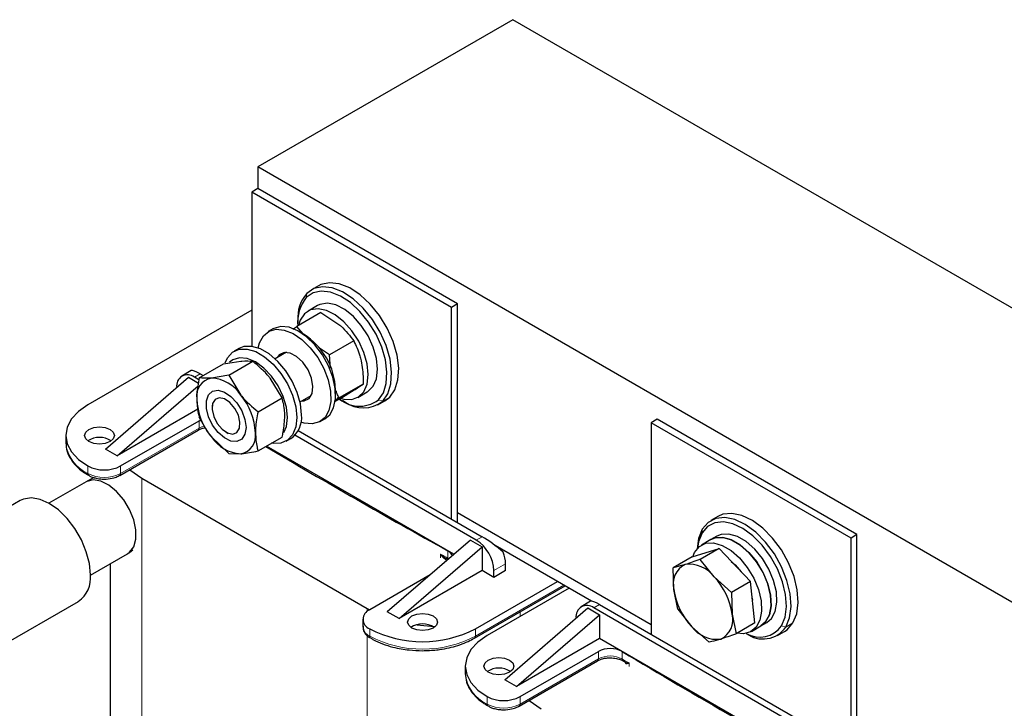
# Model space of a CAD drawing. Header units: millimetres. Extents: x 5 to 418, y 2 to 292.
# Tile 11 of 20: x 215 to 263, y 120 to 153. Entities that reach past the tile are written whole.
import ezdxf

# ---------------------------------------------------------------- set-up
doc = ezdxf.new("R2010")
doc.units = ezdxf.units.MM

msp = doc.modelspace()

# ---------------------------------------------------------------- linework, layer by layer
at = {"color": 7, "linetype": 'Continuous', "lineweight": 25}
for p, q in [((239.2096, 152.8078), (226.9342, 145.7214)), ((287.2929, 125.0499), (239.2096, 152.8078)), ((275.0175, 117.9635), (226.9342, 145.7214)), ((226.9342, 145.7214), (226.9342, 144.6762)), ((226.9342, 144.6762), (226.6514, 144.5129)), ((236.5509, 139.1246), (226.9342, 144.6762)), ((236.268, 138.9613), (226.6514, 144.5129)), ((226.6514, 144.5129), (226.6514, 137.0832)), ((229.8598, 140.0012), (229.5204, 139.8052)), ((229.8073, 139.0471), (229.3547, 138.7858)), ((236.5509, 139.1246), (236.268, 138.9613)), ((236.268, 128.771), (236.268, 138.9613)), ((236.5509, 128.6077), (236.5509, 139.1246)), ((226.6514, 138.8289), (218.7459, 134.2652)), ((229.9708, 138.7087), (228.8092, 138.0381)), ((229.9708, 138.7087), (230.8903, 138.1)), ((228.6143, 137.9174), (228.8092, 138.0381)), ((229.1139, 137.6863), (228.8092, 138.0381)), ((228.8576, 138.3401), (228.8576, 138.2095)), ((227.6642, 137.9254), (227.438, 137.7948)), ((229.1407, 137.6708), (228.9144, 137.8015)), ((230.3955, 136.6748), (229.8632, 137.0273)), ((231.5571, 137.3454), (230.3955, 136.6748)), ((226.0237, 136.9784), (225.7975, 136.8477)), ((228.3106, 136.7975), (227.7704, 136.4856)), ((230.436, 136.0403), (230.3955, 136.6748)), ((224.119, 135.5678), (225.2806, 136.2383)), ((225.2806, 136.2383), (226.114, 136.3745)), ((225.5332, 135.6942), (226.6948, 136.3648)), ((223.7281, 135.9145), (223.2796, 135.6556)), ((224.1624, 135.7594), (224.3067, 135.6761)), ((225.5332, 135.6942), (224.6998, 135.5581)), ((225.5332, 135.6942), (226.114, 134.7417)), ((219.5945, 132.1425), (223.5967, 135.5961)), ((220.1602, 131.816), (224.0604, 135.1815)), ((223.5967, 135.5961), (224.0809, 135.3166)), ((224.1037, 135.4668), (223.8795, 135.5962)), ((228.109, 134.6055), (227.5282, 135.5581)), ((232.0146, 135.2711), (230.8531, 134.6005)), ((228.9703, 134.4071), (229.5105, 134.719)), ((230.6819, 134.7398), (230.6819, 135.001)), ((230.8858, 134.5601), (231.5766, 134.9885)), ((231.7545, 134.6288), (232.2071, 134.89)), ((224.7319, 134.246), (224.7319, 134.1252)), ((226.9474, 133.9349), (228.109, 134.6055)), ((230.8531, 134.6005), (230.6253, 134.4593)), ((230.8858, 134.5601), (230.6596, 134.4295)), ((231.0068, 134.4865), (231.1199, 134.4211)), ((232.7202, 134.2625), (233.0596, 134.4584)), ((233.0596, 134.4584), (233.2886, 134.6354)), ((224.0487, 134.0608), (220.1602, 131.816)), ((220.3299, 131.3261), (224.1045, 133.5052)), ((224.1045, 133.5052), (224.1938, 133.5497)), ((229.9378, 133.4645), (230.164, 133.5951)), ((246.1675, 133.573), (245.8847, 133.4097)), ((245.8847, 133.4097), (245.8847, 123.2194)), ((255.5013, 127.8582), (245.8847, 133.4097)), ((255.7842, 128.0215), (246.1675, 133.573)), ((217.6915, 132.7957), (217.6915, 132.4364)), ((220.2884, 130.8753), (224.0631, 133.0544)), ((225.4068, 132.9562), (225.5113, 132.8958)), ((237.456, 127.7586), (228.7183, 132.8028)), ((228.8809, 133.0355), (237.7388, 127.9219)), ((219.825, 132.5645), (219.825, 132.5043)), ((225.5332, 131.9228), (224.6998, 132.7295)), ((226.9474, 132.0492), (228.109, 132.7198)), ((236.3794, 127.0737), (227.354, 132.2839)), ((228.2973, 132.5175), (228.5235, 132.6481)), ((220.1602, 131.816), (219.5945, 132.1425)), ((225.5332, 131.9228), (226.114, 131.9131)), ((218.6652, 130.568), (216.8732, 129.5335)), ((219.0486, 130.7663), (218.7226, 130.5973)), ((221.3481, 130.7382), (232.2092, 124.4682)), ((215.4934, 129.6607), (210.1157, 126.5562)), ((245.8847, 123.6765), (236.5509, 129.0648)), ((249.0932, 128.898), (248.7537, 128.7021)), ((255.7842, 128.0215), (255.5013, 127.8582)), ((255.7842, 117.5046), (255.7842, 128.0215)), ((237.1731, 127.7586), (233.1709, 124.305)), ((237.1731, 127.7586), (237.7388, 127.4321)), ((248.7577, 127.7806), (248.3052, 127.5194)), ((249.0406, 127.9439), (248.7577, 127.7806)), ((255.5013, 117.6678), (255.5013, 127.8582)), ((218.8731, 126.0693), (220.665, 127.1038)), ((220.7577, 127.1684), (220.9171, 127.2929)), ((233.7366, 123.9785), (237.7388, 127.4321)), ((237.7388, 127.4321), (237.7388, 126.2889)), ((242.9995, 124.8195), (238.3617, 127.4968)), ((247.854, 126.9497), (249.148, 127.3529)), ((249.148, 127.3529), (248.2377, 126.8274)), ((249.148, 127.3529), (250.6577, 125.7625)), ((219.825, 126.6189), (219.825, 110.2336)), ((238.8702, 126.2889), (238.8702, 126.6155)), ((247.854, 126.9497), (246.9437, 126.4242)), ((248.9129, 125.9862), (248.2377, 126.8274)), ((237.7388, 126.2889), (233.7366, 123.9785)), ((238.3045, 125.9623), (237.7388, 126.2889)), ((238.8702, 126.2889), (238.3045, 125.9623)), ((238.3045, 125.9623), (238.3045, 126.2889)), ((246.9719, 125.3814), (246.9437, 126.4242)), ((235.2289, 126.0809), (232.3224, 124.403)), ((237.4136, 123.4886), (241.3593, 125.7664)), ((249.7474, 125.2369), (248.9129, 125.9862)), ((250.6577, 125.7625), (249.7474, 125.2369)), ((250.8733, 123.7688), (250.6577, 125.7625)), ((237.3721, 123.0378), (241.729, 125.553)), ((241.9249, 125.4399), (237.9792, 123.1621)), ((247.1593, 124.4305), (246.9719, 125.3814)), ((249.7474, 125.2369), (249.7755, 124.1941)), ((212.9154, 121.7063), (218.2932, 124.8108)), ((242.9614, 124.8113), (242.5129, 124.5524)), ((250.745, 124.9555), (250.7549, 124.8613)), ((232.2092, 124.4682), (232.3241, 124.404)), ((233.7366, 123.9785), (233.1709, 124.305)), ((238.8278, 121.0394), (242.83, 124.493)), ((242.83, 124.493), (243.3957, 124.1664)), ((256.6893, 116.6555), (243.1128, 124.493)), ((243.3957, 124.6563), (256.9721, 116.8188)), ((247.1593, 124.4305), (247.8345, 123.5893)), ((231.9943, 123.9458), (231.9943, 123.5865)), ((239.3935, 120.7128), (243.3957, 124.1664)), ((243.3957, 124.1664), (243.3957, 123.0233)), ((249.7755, 124.1941), (249.963, 123.2432)), ((250.8733, 123.7688), (249.963, 123.2432)), ((251.1575, 123.6236), (251.4404, 123.7869)), ((247.8345, 123.5893), (248.669, 122.84)), ((250.705, 123.3624), (251.1575, 123.6236)), ((251.9535, 123.1594), (252.2929, 123.3553)), ((237.3721, 123.0378), (237.3697, 123.0364)), ((243.3957, 123.0233), (239.3935, 120.7128)), ((255.6127, 115.9705), (243.3957, 123.0233)), ((239.5632, 120.223), (243.3378, 122.4021)), ((239.5217, 119.7721), (243.2964, 121.9512)), ((236.9248, 121.6925), (236.9248, 121.3332)), ((239.0583, 121.4613), (239.0583, 121.4011)), ((239.3935, 120.7128), (238.8278, 121.0394))]:
    msp.add_line(p, q, dxfattribs=at)
at = {"color": 7, "linetype": 'Continuous', "lineweight": 18}
for p, q in [((229.2698, 139.4332), (229.2915, 139.6283)), ((223.8795, 135.5962), (224.1624, 135.7594)), ((232.7446, 134.5039), (232.9491, 134.4395)), ((233.2886, 134.6354), (232.9491, 134.4395)), ((224.1045, 133.1459), (224.1045, 133.5052)), ((220.3299, 130.9669), (224.1045, 133.1459)), ((218.7459, 131.3261), (218.7459, 130.9669)), ((220.3299, 131.3261), (220.3299, 130.9669)), ((221.3481, 130.7382), (221.3481, 111.1129)), ((248.3283, 128.1033), (248.3408, 128.2864)), ((237.456, 127.7586), (237.7388, 127.9219)), ((235.7369, 127.0759), (235.7369, 126.9126)), ((236.0854, 126.8825), (236.0854, 127.2418)), ((236.1282, 126.8569), (236.0854, 126.8825)), ((238.8702, 126.6155), (238.3045, 126.2889)), ((241.6704, 125.5868), (237.4136, 123.1293)), ((232.2092, 124.4682), (232.2092, 124.3266)), ((239.5632, 124.3026), (239.5632, 124.0764)), ((243.1128, 124.493), (243.3957, 124.6563)), ((252.7058, 123.7709), (252.3664, 123.575)), ((232.3224, 123.4886), (232.3224, 123.1293)), ((237.4136, 123.1293), (237.4136, 123.4886)), ((252.1526, 123.6275), (252.3664, 123.575)), ((232.2092, 123.1608), (232.2092, 118.067)), ((243.3378, 122.0428), (243.3378, 122.4021)), ((244.4806, 122.3953), (244.4806, 122.0361)), ((239.5632, 119.8637), (243.3378, 122.0428)), ((244.8157, 121.8349), (244.8157, 121.6715)), ((237.9792, 120.223), (237.9792, 119.8637)), ((239.5632, 120.223), (239.5632, 119.8637))]:
    msp.add_line(p, q, dxfattribs=at)
at = {"color": 7, "linetype": 'Continuous', "lineweight": 25, "flags": 128}
for points in [[(232.9491, 134.4395), (233.1998, 134.8033), (233.3461, 135.279), (233.3809, 135.8426), (233.3023, 136.466), (233.1143, 137.1179), (232.8263, 137.7656), (232.4527, 138.3765), (232.0124, 138.9202), (231.5273, 139.3692), (231.0218, 139.7012), (230.5212, 139.8994), (230.0507, 139.9539), (229.6338, 139.862), (229.2915, 139.6283)], [(233.2886, 134.6354), (233.5392, 134.9992), (233.6856, 135.4749), (233.7203, 136.0386), (233.6417, 136.662), (233.4537, 137.3138), (233.1657, 137.9615), (232.7921, 138.5725), (232.3518, 139.1161), (231.8667, 139.5652), (231.3612, 139.8971), (230.8606, 140.0953), (230.3901, 140.1498), (229.9732, 140.0579), (229.8598, 140.0012)], [(232.7446, 134.5039), (232.9827, 134.8495), (233.1217, 135.3014), (233.1547, 135.8369), (233.0801, 136.4291), (232.9014, 137.0484), (232.6278, 137.6637), (232.273, 138.2441), (231.8546, 138.7606), (231.3938, 139.1872), (230.9136, 139.5025), (230.438, 139.6908), (229.991, 139.7426), (229.595, 139.6553), (229.2698, 139.4332)], [(232.2071, 134.89), (232.2408, 134.9106), (232.4919, 135.1622), (232.6496, 135.5274), (232.7042, 135.983), (232.6522, 136.5006), (232.4967, 137.0476), (232.2477, 137.5896), (231.9208, 138.0926), (231.5364, 138.525), (231.1188, 138.8596), (230.6941, 139.0753), (230.2892, 139.1587), (229.9293, 139.1045), (229.8073, 139.0471)], [(230.9698, 134.5675), (231.0742, 134.5418), (231.4597, 134.5271), (231.7882, 134.6494), (232.0393, 134.901), (232.1971, 135.2661), (232.2517, 135.7218), (232.1996, 136.2394), (232.0442, 136.7864), (231.7952, 137.3284), (231.4682, 137.8314), (231.0839, 138.2638), (230.6662, 138.5983), (230.2416, 138.8141), (229.8366, 138.8975), (229.4768, 138.8432), (229.1847, 138.6548), (228.9786, 138.344), (228.8981, 138.0895)], [(230.164, 133.5951), (230.399, 133.7954), (230.5854, 134.1303), (230.6747, 134.56), (230.6617, 135.0594), (230.5471, 135.5995), (230.3376, 136.149), (230.0453, 136.6759), (229.6874, 137.1496), (229.2845, 137.5425), (228.86, 137.8319), (228.4388, 138.0009), (228.0451, 138.0396), (227.7019, 137.9459), (227.6642, 137.9254)], [(226.95, 137.0069), (227.0166, 137.2596), (227.203, 137.5945), (227.4757, 137.8153), (227.8188, 137.909), (228.2125, 137.8702), (228.6338, 137.7013), (229.0582, 137.4119), (229.4611, 137.019), (229.8191, 136.5453), (230.1113, 136.0184), (230.3208, 135.4689), (230.4354, 134.9288), (230.4484, 134.4293), (230.3592, 133.9997), (230.1727, 133.6648), (229.9, 133.444), (229.5569, 133.3503), (229.1632, 133.3891), (229.0115, 133.436)], [(229.0414, 133.7927), (228.99, 134.3109), (228.8389, 134.8583), (228.5968, 135.403), (228.2779, 135.9135), (227.9005, 136.3601), (227.4867, 136.7167), (227.0606, 136.9627), (226.6468, 137.0838), (226.2694, 137.073), (226.0237, 136.9784)], [(225.367, 136.2865), (225.4821, 136.5349), (225.7242, 136.8001), (226.0432, 136.9423), (226.4205, 136.9532), (226.8343, 136.8321), (227.2605, 136.5861), (227.6742, 136.2294), (228.0516, 135.7829), (228.3706, 135.2724), (228.6126, 134.7277), (228.7638, 134.1803), (228.8151, 133.6621)], [(229.5239, 135.5473), (229.3549, 135.951), (229.1055, 136.3158), (228.8056, 136.5979), (228.4916, 136.7632), (228.2012, 136.7918), (227.9696, 136.6802), (227.8652, 136.5403)], [(228.3626, 133.6621), (228.3101, 134.1531), (228.1561, 134.6714), (227.9111, 135.1814), (227.5918, 135.6486), (227.2201, 136.0411), (226.8211, 136.332), (226.4221, 136.5017), (226.0503, 136.5385), (225.7311, 136.4399), (225.5726, 136.3168)], [(229.0651, 134.4618), (229.1745, 134.4675), (229.4061, 134.5791), (229.5512, 134.8174), (229.5921, 135.1537), (229.5239, 135.5473)], [(226.3675, 133.181), (226.3155, 132.8509), (226.165, 132.6166), (225.9323, 132.5036), (225.6427, 132.5241), (225.3276, 132.6758), (225.021, 132.9425), (224.7563, 133.295), (224.562, 133.6953), (224.4593, 134.1), (224.4593, 134.4652), (224.562, 134.7513), (224.7563, 134.9273), (225.021, 134.9742), (225.3276, 134.8869), (225.6427, 134.6748), (225.9323, 134.3609), (226.165, 133.9793), (226.3155, 133.5713), (226.3675, 133.181)], [(218.7459, 134.2652), (218.2982, 133.9503), (217.9656, 133.591), (217.7607, 133.2011), (217.6915, 132.7957), (217.7607, 132.3902), (217.9656, 132.0004), (218.2982, 131.6411), (218.7459, 131.3261)], [(225.3329, 134.5531), (225.0818, 134.6064), (224.8801, 134.5271), (224.7587, 134.3273), (224.7359, 134.0374), (224.8153, 133.7016), (224.9848, 133.371), (225.2185, 133.0958), (225.4809, 132.9181), (225.732, 132.8648), (225.9336, 132.9441), (226.0551, 133.1438), (226.0778, 133.4337), (225.9984, 133.7695), (225.829, 134.1002), (225.5953, 134.3753), (225.3329, 134.5531)], [(228.8151, 133.6621), (228.7638, 133.2032), (228.6126, 132.8303), (228.3706, 132.5651), (228.0516, 132.4229), (227.6742, 132.412), (227.5982, 132.4249)], [(228.1851, 132.9354), (228.3101, 133.2317), (228.3626, 133.6621)], [(218.8025, 132.5018), (218.6464, 132.6366), (218.5916, 132.7957), (218.6464, 132.9547), (218.8025, 133.0896), (219.0361, 133.1797), (219.3116, 133.2113), (219.5872, 133.1797), (219.8207, 133.0896), (219.9768, 132.9547), (220.0316, 132.7957), (219.9768, 132.6366), (219.8207, 132.5018), (219.5872, 132.4117), (219.3116, 132.38), (219.0361, 132.4117), (218.8025, 132.5018)], [(220.7572, 131.1459), (220.7655, 131.1391), (221.3481, 130.7382)], [(220.665, 127.1038), (220.7621, 127.172), (220.9623, 127.4365), (221.0662, 127.8047), (221.0662, 128.2495), (220.9623, 128.7377), (220.7621, 129.2332), (220.4807, 129.6993), (220.1387, 130.1013), (219.7616, 130.4095), (219.3774, 130.6009), (219.0145, 130.6615), (218.6999, 130.5867), (218.6652, 130.568)], [(218.8732, 126.0928), (218.8235, 126.6302), (218.6771, 127.198), (218.4412, 127.7676), (218.1277, 128.3106), (217.7523, 128.7997), (217.3338, 129.2104), (216.8933, 129.5221), (216.4527, 129.7191), (216.0342, 129.7916), (215.6588, 129.7359), (215.4934, 129.6607)], [(252.7058, 123.7709), (252.8854, 124.2144), (252.955, 124.7538), (252.9112, 125.362), (252.7562, 126.0085), (252.4977, 126.661), (252.1487, 127.2867), (251.7268, 127.8542), (251.253, 128.3351), (250.7511, 128.7052), (250.2463, 128.946), (249.7639, 129.0455), (249.3281, 128.9986), (249.0932, 128.898)], [(252.1526, 123.6275), (252.3232, 124.0488), (252.3894, 124.5612), (252.3478, 125.139), (252.2005, 125.7532), (251.9549, 126.373), (251.6234, 126.9674), (251.2225, 127.5066), (250.7724, 127.9634), (250.2956, 128.315), (249.8161, 128.5438), (249.3578, 128.6383), (248.9438, 128.5938), (248.5948, 128.4124), (248.3283, 128.1033)], [(252.3664, 123.575), (252.546, 124.0185), (252.6156, 124.5578), (252.5718, 125.166), (252.4168, 125.8126), (252.1583, 126.4651), (251.8093, 127.0907), (251.3874, 127.6582), (250.9136, 128.1391), (250.4117, 128.5093), (249.9069, 128.7501), (249.4245, 128.8496), (248.9887, 128.8027), (248.6213, 128.6118), (248.3408, 128.2864)], [(248.3408, 128.2864), (248.1612, 127.8429), (248.0928, 127.3427)], [(248.3283, 128.1033), (248.1577, 127.682), (248.1021, 127.3534)], [(251.4404, 123.7869), (251.6733, 123.9882), (251.8545, 124.3281), (251.9342, 124.7646), (251.9075, 125.2703), (251.776, 125.8134), (251.5481, 126.3597), (251.238, 126.875), (250.8652, 127.3268), (250.4532, 127.6869), (250.0278, 127.9324), (249.6157, 128.0481), (249.243, 128.0267), (249.0406, 127.9439)], [(247.8849, 126.9593), (247.9719, 127.166), (248.2009, 127.4477), (248.512, 127.6033), (248.8854, 127.623), (249.2978, 127.5056), (249.7232, 127.2584), (250.1348, 126.8971), (250.507, 126.4442), (250.8161, 125.9283), (251.0429, 125.3818), (251.1731, 124.839), (251.1984, 124.334), (251.1174, 123.8986), (250.935, 123.56), (250.6628, 123.3397), (250.3179, 123.2513), (250.0202, 123.2763)], [(251.1575, 123.6236), (251.3905, 123.8249), (251.5716, 124.1648), (251.6513, 124.6013), (251.6246, 125.107), (251.4932, 125.6501), (251.2652, 126.1964), (250.9551, 126.7117), (250.5824, 127.1636), (250.1703, 127.5236), (249.7449, 127.7692), (249.3329, 127.8848), (248.9601, 127.8634), (248.7577, 127.7806)], [(248.7577, 127.7806), (248.9645, 127.8645), (249.3379, 127.8842), (249.7503, 127.7668), (250.1757, 127.5197), (250.5874, 127.1583), (250.9595, 126.7055), (251.2687, 126.1896), (251.4955, 125.6431), (251.6256, 125.1003), (251.651, 124.5953), (251.5699, 124.1598), (251.3876, 123.8213), (251.1575, 123.6236)], [(249.7378, 126.7316), (249.9281, 126.5621), (250.21, 126.2341)], [(234.3589, 123.5213), (234.2028, 123.6561), (234.148, 123.8152), (234.2028, 123.9742), (234.3589, 124.1091), (234.5924, 124.1992), (234.868, 124.2308), (235.1435, 124.1992), (235.3771, 124.1091), (235.5332, 123.9742), (235.588, 123.8152), (235.5332, 123.6561), (235.3771, 123.5213), (235.1435, 123.4312), (234.868, 123.3995), (234.5924, 123.4312), (234.3589, 123.5213)], [(252.2929, 123.3553), (252.4253, 123.4456), (252.7058, 123.7709)], [(234.6104, 123.6807), (235.433, 123.6004), (235.4819, 123.5981)], [(237.9792, 123.1621), (237.5315, 122.8471), (237.1989, 122.4878), (236.994, 122.098), (236.9248, 121.6925), (236.994, 121.2871), (237.1989, 120.8972), (237.5315, 120.5379), (237.9792, 120.223)], [(238.0358, 121.3986), (237.8797, 121.5335), (237.8249, 121.6925), (237.8797, 121.8516), (238.0358, 121.9864), (238.2694, 122.0765), (238.5449, 122.1082), (238.8205, 122.0765), (239.054, 121.9864), (239.2101, 121.8516), (239.2649, 121.6925), (239.2101, 121.5335), (239.054, 121.3986), (238.8205, 121.3085), (238.5449, 121.2769), (238.2694, 121.3085), (238.0358, 121.3986)], [(239.9905, 120.0428), (239.9988, 120.0359), (240.5814, 119.6351)]]:
    msp.add_lwpolyline(points, dxfattribs=at)
at = {"color": 7, "linetype": 'Continuous', "lineweight": 25}
for centre, radius, start, end in [((230.7537, 138.2451), 1.901, 141.31586, 185.34331), ((230.6769, 138.4444), 1.8223, 139.4868, 183.28151), ((227.3855, 134.8778), 3.2987, 2.14016, 57.85446), ((223.5483, 135.1901), 0.5241, 50.79671, 189.21404), ((224.8608, 134.6934), 0.8795, 100.54678, 189.25188), ((224.5906, 133.7358), 1.8255, 33.43491, 86.57046), ((223.7546, 132.7778), 3.0698, 2.63929, 39.77207), ((227.0592, 134.6933), 3.0698, 182.63929, 219.77207), ((231.8356, 135.7278), 1.5245, 225.50469, 306.60001), ((232.0225, 135.6365), 1.5138, 233.40223, 307.74519), ((227.8375, 133.648), 1.2126, 304.45505, 6.85713), ((225.953, 132.7778), 0.8795, 280.54678, 9.25188), ((219.3116, 131.6771), 1.0239, 56.84865, 123.15135), ((226.2232, 133.7353), 1.8255, 213.43491, 266.57046), ((408.7514, 438.8806), 356.2755, 239.386116, 241.01101), ((218.8403, 130.9546), 0.0952, 172.57506, 237.65296), ((219.5379, 132.8546), 1.7215, 242.60967, 297.39033), ((236.4623, 126.2051), 1.8442, 2.60548, 57.39452), ((235.8732, 126.8074), 0.4835, 25.30475, 63.9584), ((237.3082, 126.5853), 1.5623, 1.10815, 22.02116), ((247.9633, 125.6558), 1.0287, 116.08021, 195.473), ((247.7061, 125.0884), 1.5041, 36.64828, 97.45014), ((217.5053, 125.9394), 1.3764, 304.91595, 6.39623), ((246.5748, 123.7571), 3.2305, 7.77573, 43.63295), ((250.1727, 125.8184), 3.2305, 187.77573, 223.63295), ((232.4959, 123.9458), 0.489, 110.78342, 249.21658), ((242.7816, 124.0869), 0.5241, 50.79671, 189.21404), ((248.7841, 123.9197), 1.0287, 296.08021, 15.473), ((232.5549, 123.6424), 0.5633, 185.6948, 245.62534), ((234.868, 128.4016), 5.5333, 242.60967, 297.39033), ((234.868, 122.6966), 1.0239, 56.84865, 123.15135), ((249.0413, 124.4871), 1.5041, 216.64828, 277.45014), ((251.2553, 124.3603), 1.3606, 233.48866, 324.74809), ((251.1173, 124.3418), 1.2578, 238.47912, 325.39852), ((232.416, 123.1169), 0.0944, 172.40074, 239.47252), ((243.9028, 121.3144), 1.2257, 61.87643, 117.45006), ((427.2899, 426.5492), 354.8645, 238.992356, 241.013021), ((244.5604, 122.01), 0.0758, 237.15296, 273.1172), ((238.5449, 120.574), 1.0239, 56.84865, 123.15135), ((238.7712, 121.7515), 1.7215, 242.60967, 297.39033), ((238.0736, 119.8514), 0.0952, 172.57506, 237.65296)]:
    msp.add_arc(centre, radius, start, end, dxfattribs=at)
at = {"color": 7, "linetype": 'Continuous', "lineweight": 18}
for centre, radius, start, end in [((224.5974, 132.2554), 1.0178, 102.46349, 118.9602), ((224.0094, 133.1338), 0.0959, 304.05635, 7.25583), ((219.4932, 132.6161), 1.8106, 185.6948, 245.62534), ((219.5379, 132.4953), 1.7215, 242.60967, 297.39033), ((220.2349, 130.9547), 0.0957, 303.57136, 7.30433), ((413.2339, 446.5043), 365.4308, 240.94035, 241.002847), ((236.224, 126.8793), 0.1386, 178.68571, 201.57384), ((234.868, 128.0423), 5.5333, 242.60967, 297.39033), ((237.3184, 123.1172), 0.0959, 304.05635, 7.25583), ((243.2427, 122.0307), 0.0959, 304.05635, 7.25583), ((243.9028, 120.9551), 1.2257, 61.87643, 117.45006), ((244.582, 122.0265), 0.1018, 174.59147, 231.95378), ((421.9725, 417.2217), 344.4386, 238.981974, 239.046985), ((238.7265, 121.5129), 1.8106, 185.6948, 245.62534), ((238.7712, 121.3922), 1.7215, 242.60967, 297.39033), ((239.4682, 119.8515), 0.0957, 303.57136, 7.30433)]:
    msp.add_arc(centre, radius, start, end, dxfattribs=at)
at = {"color": 7, "linetype": 'Continuous', "lineweight": 25}
for centre, start_param, end_param in [((224.7281, 135.1062), 2.2899709, 3.0752878), ((238.3045, 127.2686), 1.2427733, 2.2899709), ((243.9614, 124.003), 2.2899709, 3.0752878)]:
    msp.add_ellipse(centre, major_axis=(1.011, -0.7989), ratio=0.1669635, start_param=start_param, end_param=end_param, dxfattribs=at)
for points, knots in [([(230.8903, 138.1), (230.9089, 138.0837), (231.175, 137.8525), (231.373, 137.5897), (231.5571, 137.3454)], [0, 0, 0, 0, 0.0702006, 1, 1, 1, 1]), ([(231.5571, 137.3454), (231.6651, 137.1164), (231.808, 136.8134), (231.8917, 136.466), (231.9122, 136.3812)], [0, 0, 0, 0, 0.75563417, 1, 1, 1, 1]), ([(226.114, 136.3745), (226.1306, 136.3759), (226.3676, 136.3962), (226.5371, 136.3799), (226.6948, 136.3648)], [0, 0, 0, 0, 0.0702006, 1, 1, 1, 1]), ([(227.5282, 135.5581), (227.5113, 135.5789), (227.2707, 135.8749), (226.9723, 136.1287), (226.6948, 136.3648)], [0, 0, 0, 0, 0.0702006, 1, 1, 1, 1]), ([(231.9122, 136.3812), (231.9568, 136.1008), (232.0144, 135.7382), (232.0146, 135.3575), (232.0146, 135.2711)], [0, 0, 0, 0, 0.7730974, 1, 1, 1, 1]), ([(224.119, 135.5678), (224.068, 135.3034), (224.0006, 134.9536), (223.9942, 134.6309), (223.9927, 134.552)], [0, 0, 0, 0, 0.7556342, 1, 1, 1, 1]), ([(224.6998, 135.5581), (224.6831, 135.5566), (224.4462, 135.5363), (224.2766, 135.5526), (224.119, 135.5678)], [0, 0, 0, 0, 0.0702006, 1, 1, 1, 1]), ([(231.5766, 134.9885), (231.5898, 134.9968), (231.7786, 135.1159), (231.9009, 135.1963), (232.0146, 135.2711)], [0, 0, 0, 0, 0.0702006, 1, 1, 1, 1]), ([(226.114, 134.7417), (226.1309, 134.7209), (226.3715, 134.4249), (226.6699, 134.171), (226.9474, 133.9349)], [0, 0, 0, 0, 0.0702006, 1, 1, 1, 1]), ([(230.8531, 134.6005), (230.8177, 134.6661), (230.7609, 134.7716), (230.7229, 134.8935), (230.7086, 134.9396)], [0, 0, 0, 0, 0.6215393, 1, 1, 1, 1]), ([(223.9927, 134.552), (224.008, 134.314), (224.0278, 134.0062), (224.1021, 133.742), (224.119, 133.682)], [0, 0, 0, 0, 0.7730974, 1, 1, 1, 1]), ([(228.2353, 133.7356), (228.2338, 133.8127), (228.2274, 134.1281), (228.16, 134.4), (228.109, 134.6055)], [0, 0, 0, 0, 0.24436583, 1, 1, 1, 1]), ([(226.9474, 133.9349), (226.8964, 133.6706), (226.829, 133.3208), (226.8226, 132.998), (226.8211, 132.9192)], [0, 0, 0, 0, 0.7556342, 1, 1, 1, 1]), ([(228.109, 132.7198), (228.1259, 132.7992), (228.2002, 133.1493), (228.22, 133.4799), (228.2353, 133.7356)], [0, 0, 0, 0, 0.2269026, 1, 1, 1, 1]), ([(224.6998, 132.7295), (224.6831, 132.7504), (224.4462, 133.0485), (224.2766, 133.3768), (224.119, 133.682)], [0, 0, 0, 0, 0.0702006, 1, 1, 1, 1]), ([(224.0663, 133.0531), (224.0976, 133.0706), (224.1665, 133.1091), (224.2907, 133.1513), (224.3839, 133.1668), (224.4228, 133.1732)], [0, 0, 0, 0, 0.32718, 0.7196104, 1, 1, 1, 1]), ([(226.8211, 132.9192), (226.8364, 132.6812), (226.8562, 132.3734), (226.9305, 132.1092), (226.9474, 132.0492)], [0, 0, 0, 0, 0.7730974, 1, 1, 1, 1]), ([(217.6928, 132.4302), (217.7048, 132.2952), (217.7285, 132.0307), (217.909, 131.6583), (218.1746, 131.3272), (218.4727, 131.0649), (218.7042, 130.9317), (218.7945, 130.8797)], [0, 0, 0, 0, 0.22599829, 0.44272674, 0.6568866, 0.86607002, 1, 1, 1, 1]), ([(226.114, 131.9131), (226.1309, 131.9147), (226.3715, 131.937), (226.6699, 131.9952), (226.9474, 132.0492)], [0, 0, 0, 0, 0.0702006, 1, 1, 1, 1]), ([(218.791, 130.8781), (218.8322, 130.8545), (218.9252, 130.801), (219.1092, 130.7423), (219.3192, 130.7001), (219.4692, 130.6952), (219.5379, 130.6929)], [0, 0, 0, 0, 0.1997809, 0.4515694, 0.7490134, 1, 1, 1, 1]), ([(219.5379, 130.6929), (219.6707, 130.7007), (219.8538, 130.7115), (220.0922, 130.7826), (220.2167, 130.8278), (220.2796, 130.872), (220.2864, 130.8768)], [0, 0, 0, 0, 0.4827296, 0.6656046, 0.9636599, 1, 1, 1, 1]), ([(236.0535, 126.8425), (236.0122, 126.8626), (235.8908, 126.9217), (235.7981, 127.0146), (235.7369, 127.0759)], [0, 0, 0, 0, 0.3405465, 1, 1, 1, 1]), ([(248.2377, 126.8274), (248.2295, 126.8244), (247.9675, 126.7298), (247.7356, 126.6536), (247.5111, 126.5798)], [0, 0, 0, 0, 0.0314494, 1, 1, 1, 1]), ([(247.5111, 126.5798), (247.3562, 126.5339), (247.151, 126.4731), (246.9845, 126.4338), (246.9437, 126.4242)], [0, 0, 0, 0, 0.7546146, 1, 1, 1, 1]), ([(232.0064, 123.6123), (232.0042, 123.5571), (231.999, 123.4213), (232.1162, 123.2315), (232.2491, 123.1007), (232.3479, 123.0505), (232.3675, 123.0406)], [0, 0, 0, 0, 0.2381011, 0.5855941, 0.9178423, 1, 1, 1, 1]), ([(232.371, 123.0422), (232.4156, 123.0141), (232.5857, 122.9069), (232.9456, 122.7582), (233.3949, 122.6147), (233.8267, 122.5229), (234.3011, 122.4531), (234.6497, 122.4426), (234.868, 122.4361)], [0, 0, 0, 0, 0.0700484, 0.266915, 0.4713922, 0.6223886, 0.7636436, 1, 1, 1, 1]), ([(234.868, 122.4361), (235.097, 122.4431), (235.4181, 122.453), (235.8777, 122.5181), (236.255, 122.594), (236.6755, 122.7179), (237.0547, 122.8646), (237.2711, 122.986), (237.3681, 123.0404)], [0, 0, 0, 0, 0.2479271, 0.3476933, 0.5116923, 0.679158, 0.8561276, 1, 1, 1, 1]), ([(249.2363, 122.9957), (249.0815, 122.9498), (248.8762, 122.889), (248.7098, 122.8497), (248.669, 122.84)], [0, 0, 0, 0, 0.75461458, 1, 1, 1, 1]), ([(249.963, 123.2432), (249.9547, 123.2403), (249.6927, 123.1457), (249.4609, 123.0695), (249.2363, 122.9957)], [0, 0, 0, 0, 0.0314494, 1, 1, 1, 1]), ([(243.2996, 121.95), (243.3309, 121.9676), (243.3996, 122.0064), (243.5461, 122.0531), (243.7182, 122.0872), (243.8435, 122.0915), (243.9035, 122.0935)], [0, 0, 0, 0, 0.2069914, 0.4552636, 0.7392802, 1, 1, 1, 1]), ([(243.9035, 122.0935), (244.0072, 122.0877), (244.1514, 122.0797), (244.3348, 122.0305), (244.445, 121.9903), (244.5002, 121.9548), (244.5179, 121.9433)], [0, 0, 0, 0, 0.4372429, 0.6076155, 0.8737198, 1, 1, 1, 1]), ([(244.5645, 121.9342), (244.5937, 121.9084), (244.6521, 121.8567), (244.7611, 121.8421), (244.8157, 121.8349)], [0, 0, 0, 0, 0.49948973, 1, 1, 1, 1]), ([(244.8157, 121.8349), (244.7726, 121.8212), (244.7058, 121.8001), (244.6585, 121.8019), (244.6514, 121.8194), (244.6482, 121.8273)], [0, 0, 0, 0, 0.4996153, 0.7744495, 1, 1, 1, 1]), ([(236.9261, 121.327), (236.9381, 121.192), (236.9618, 120.9276), (237.1423, 120.5551), (237.4079, 120.224), (237.706, 119.9617), (237.9375, 119.8286), (238.0278, 119.7766)], [0, 0, 0, 0, 0.2259983, 0.4427267, 0.6568866, 0.86607, 1, 1, 1, 1]), ([(238.0243, 119.775), (238.0655, 119.7513), (238.1585, 119.6979), (238.3425, 119.6391), (238.5525, 119.597), (238.7025, 119.592), (238.7712, 119.5898)], [0, 0, 0, 0, 0.1997809, 0.4515694, 0.7490134, 1, 1, 1, 1]), ([(238.7712, 119.5898), (238.904, 119.5976), (239.0871, 119.6083), (239.3255, 119.6795), (239.4501, 119.7246), (239.5129, 119.7688), (239.5197, 119.7736)], [0, 0, 0, 0, 0.4827296, 0.6656046, 0.9636599, 1, 1, 1, 1])]:
    msp.add_open_spline(points, degree=3, knots=knots, dxfattribs=at)
at = {"color": 7, "linetype": 'Continuous', "lineweight": 18}
msp.add_open_spline([(236.0434, 126.7838), (236.0381, 126.7861), (235.9891, 126.808), (235.8766, 126.8997), (235.7917, 127.0068), (235.7369, 127.0759)], degree=3, knots=[0, 0, 0, 0, 0.0412364, 0.3814882, 1, 1, 1, 1], dxfattribs=at)

doc.saveas('drawing.dxf')
